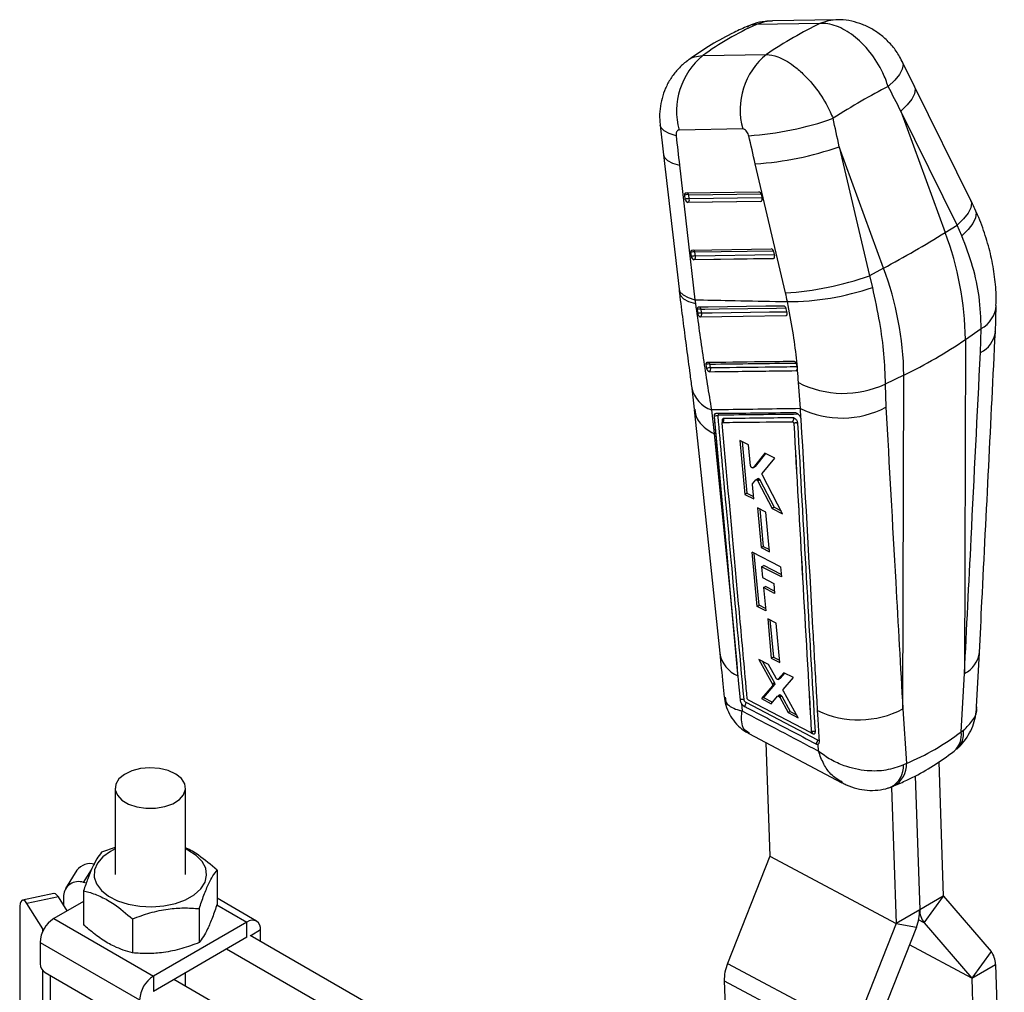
# Model space of a CAD drawing. Extents: x 81 to 759, y 45 to 588.
# Tile 24 of 24: x 588 to 728, y 448 to 586. Entities that reach past the tile are written whole.
import ezdxf

# ---------------------------------------------------------------- set-up
doc = ezdxf.new("R2010")
doc.units = 0
doc.header["$LTSCALE"] = 2
doc.layers.get('0').update_dxf_attribs({"linetype": 'CONTINUOUS'})

msp = doc.modelspace()

# ---------------------------------------------------------------- linework, layer by layer
at = {"color": 7, "linetype": 'CONTINUOUS'}
for p, q in [((704.12821, 586.241623), (695.101743, 586.073427)), ((701.833634, 585.705129), (692.807168, 585.536933)), ((685.20099, 581.14598), (694.227457, 581.314176)), ((715.288381, 576.767564), (713.543046, 580.302935)), ((723.274295, 560.575581), (715.288848, 576.766623)), ((713.33967, 573.262355), (719.619564, 556.009616)), ((721.325117, 557.071314), (713.33967, 573.262355)), ((679.135856, 571.25978), (679.61737, 567.071723)), ((690.865918, 570.729977), (681.839451, 570.561781)), ((704.582272, 568.206817), (708.871108, 549.881767)), ((710.862166, 550.954077), (704.582272, 568.206817)), ((679.617301, 567.072303), (681.820677, 547.981521)), ((681.887819, 565.567834), (684.091196, 546.477064)), ((696.949247, 547.443521), (692.660411, 565.76857)), ((682.71036, 560.755582), (682.647312, 561.34248)), ((682.824634, 561.663251), (693.138574, 561.81278)), ((683.277651, 560.798899), (683.214603, 561.385785)), ((693.486035, 561.419136), (693.614469, 560.833189)), ((693.448577, 560.444011), (683.069254, 560.293529)), ((683.069254, 560.293529), (683.106214, 560.314866)), ((683.106214, 560.314866), (693.485537, 560.465348)), ((693.485537, 560.465348), (693.448577, 560.444011)), ((719.619564, 556.009616), (721.325117, 557.071314)), ((721.987205, 555.565152), (721.325117, 557.071314)), ((683.583879, 552.624446), (683.52083, 553.211344)), ((683.698153, 553.532114), (694.917969, 553.694781)), ((684.151169, 552.667763), (684.088122, 553.254661)), ((695.265429, 553.301136), (695.393864, 552.715189)), ((695.227971, 552.326011), (683.942773, 552.162393)), ((683.942773, 552.162393), (683.979732, 552.183729)), ((683.979732, 552.183729), (695.264931, 552.347348)), ((695.264931, 552.347348), (695.227971, 552.326011)), ((710.862166, 550.954077), (708.871108, 549.881767)), ((708.871108, 549.881767), (709.283889, 548.231684)), ((684.091196, 546.477064), (684.162203, 545.927954)), ((684.403522, 545.086081), (684.475979, 544.504809)), ((684.475979, 544.504809), (684.496721, 544.407482)), ((684.84459, 544.047593), (697.026576, 544.219101)), ((697.057537, 544.236974), (697.026576, 544.219101)), ((697.185651, 544.60454), (697.049858, 545.186171)), ((697.188408, 544.592357), (697.185651, 544.60454)), ((684.84459, 544.047593), (684.874133, 544.064648)), ((722.515198, 540.834407), (724.742973, 542.367956)), ((724.633581, 538.95885), (724.742973, 542.367956)), ((722.515198, 540.834407), (722.368895, 493.416071)), ((685.639745, 537.255802), (685.739405, 536.705683)), ((698.543531, 537.240721), (698.503828, 537.37654)), ((698.633517, 536.682556), (698.543531, 537.240721)), ((686.14578, 536.252313), (686.14735, 536.253219)), ((698.485467, 536.405831), (698.482314, 536.404011)), ((713.7578, 535.778869), (711.102845, 534.493678)), ((713.611497, 488.360533), (713.7578, 535.778869)), ((699.05893, 531.008741), (698.79385, 534.711364)), ((711.102845, 534.493678), (711.210621, 531.20994)), ((683.635851, 533.92079), (683.963002, 530.913977)), ((686.425444, 530.820627), (686.795867, 527.455788)), ((699.129173, 529.686774), (699.05893, 531.008741)), ((686.796198, 529.895833), (686.802551, 529.899501)), ((698.128799, 528.892438), (698.135121, 528.896087)), ((698.135121, 528.896087), (698.135338, 528.895531)), ((699.129173, 529.686774), (699.122173, 529.705535)), ((691.715425, 525.862677), (690.461102, 526.498666)), ((690.461102, 526.498666), (691.177601, 518.815448)), ((690.779897, 526.337016), (691.466499, 518.982226)), ((691.990196, 522.898003), (691.715425, 525.862677)), ((693.996812, 524.704483), (692.334363, 522.610067)), ((694.108328, 524.647798), (692.62332, 522.776878)), ((695.435409, 523.973226), (693.996812, 524.704483)), ((693.653803, 521.782878), (695.435409, 523.973226)), ((692.311849, 522.590649), (692.600801, 522.757457)), ((692.62332, 522.776878), (692.334363, 522.610067)), ((692.62332, 522.776878), (692.599043, 522.760334)), ((692.262478, 520.319309), (692.732796, 520.880475)), ((693.042793, 521.064729), (692.753603, 520.897783)), ((693.217464, 521.019209), (692.928236, 520.852242)), ((693.325117, 520.884493), (693.035859, 520.717508)), ((693.035859, 520.717508), (695.054484, 516.833514)), ((693.325119, 520.884494), (695.344394, 517.000875)), ((696.538133, 516.073869), (693.671169, 521.553441)), ((691.466499, 518.982226), (691.177601, 518.815448)), ((691.466499, 518.982226), (692.397036, 518.507205)), ((692.427636, 518.176924), (692.238619, 520.217085)), ((691.177601, 518.815448), (692.427636, 518.176924)), ((692.968743, 516.902502), (693.48802, 511.283043)), ((694.167001, 516.289167), (692.968743, 516.902502)), ((693.288804, 516.738672), (693.777653, 511.450245)), ((694.68327, 510.667935), (694.167001, 516.289167)), ((695.344394, 517.000875), (695.054484, 516.833514)), ((695.054484, 516.833514), (696.538133, 516.073869)), ((695.344394, 517.000875), (696.312313, 516.505477)), ((696.245318, 508.526697), (692.200986, 510.610111)), ((692.914944, 502.926778), (692.200986, 510.610111)), ((693.777653, 511.450245), (693.48802, 511.283043)), ((693.48802, 511.283043), (694.68327, 510.667935)), ((693.777653, 511.450245), (694.652759, 511.000149)), ((693.203776, 503.093518), (692.521004, 510.445253)), ((693.560299, 508.564586), (693.849835, 508.731731)), ((693.560299, 508.564586), (693.70378, 507.010311)), ((696.373933, 507.112728), (693.560299, 508.564586)), ((696.343654, 507.445615), (693.849835, 508.731731)), ((696.245318, 508.526697), (696.373933, 507.112728)), ((693.70378, 507.010311), (695.277483, 506.197248)), ((693.835253, 505.585983), (694.124648, 505.753047)), ((693.835253, 505.585983), (694.139307, 502.291563)), ((695.407906, 504.772326), (693.835253, 505.585983)), ((695.377436, 505.105234), (694.124648, 505.753047)), ((695.277483, 506.197248), (695.407906, 504.772326)), ((689.098696, 504.774199), (690.152114, 493.294595)), ((692.914944, 502.926778), (693.203776, 503.093518)), ((694.139307, 502.291563), (692.914944, 502.926778)), ((694.108596, 502.624325), (693.203776, 503.093518)), ((694.416044, 501.180759), (694.934883, 495.561124)), ((695.605602, 500.5624), (694.416044, 501.180759)), ((694.735797, 501.014548), (695.223095, 495.727505)), ((696.12128, 494.940889), (695.605602, 500.5624)), ((694.536344, 494.654453), (693.166524, 495.371122)), ((693.166524, 495.371122), (695.085711, 491.892129)), ((695.223095, 495.727505), (694.934883, 495.561124)), ((694.934883, 495.561124), (696.12128, 494.940889)), ((695.223095, 495.727505), (696.090715, 495.274081)), ((724.102041, 488.664844), (724.492812, 496.376361)), ((693.699832, 495.092101), (695.373122, 492.058048)), ((695.614404, 492.725934), (694.536344, 494.654453)), ((690.152114, 493.294595), (690.17454, 493.050491)), ((695.886201, 492.558536), (696.173966, 492.724659)), ((696.719087, 493.511955), (695.904383, 492.573013)), ((696.192156, 492.739141), (695.904383, 492.573013)), ((696.192156, 492.739141), (696.17299, 492.726269)), ((696.817967, 493.460179), (696.192156, 492.739141)), ((696.627398, 491.110666), (698.063064, 492.808186)), ((698.063064, 492.808186), (696.719087, 493.511955)), ((721.894386, 485.102129), (722.368895, 493.416071)), ((695.107104, 491.64968), (693.540534, 489.833372)), ((695.39446, 491.815567), (693.827297, 489.998916)), ((695.373122, 492.058048), (695.085711, 491.892129)), ((695.394461, 491.815566), (695.107104, 491.64968)), ((691.512625, 489.849443), (691.510514, 489.865408)), ((700.484375, 485.014888), (691.671227, 489.624021)), ((693.827297, 489.998916), (693.540534, 489.833372)), ((693.540534, 489.833372), (694.931524, 489.101278)), ((693.827297, 489.998916), (695.116425, 489.320341)), ((694.931524, 489.101278), (695.829114, 490.164676)), ((696.135914, 490.346568), (695.848796, 490.180819)), ((696.286446, 490.317209), (695.999303, 490.151445)), ((696.408286, 490.176352), (696.121155, 490.010589)), ((696.121155, 490.010589), (697.307669, 487.85032)), ((696.408286, 490.176346), (697.594432, 488.015865)), ((698.74857, 487.091526), (696.650297, 490.867036)), ((690.682501, 489.137818), (690.790878, 488.069716)), ((713.611497, 488.360533), (714.117545, 480.612654)), ((697.594432, 488.015865), (697.307669, 487.85032)), ((697.307669, 487.85032), (698.74857, 487.091526)), ((697.594432, 488.015865), (698.499734, 487.539264)), ((721.894386, 485.102129), (722.23312, 485.334431)), ((691.753467, 484.859664), (704.961178, 477.881285)), ((700.613788, 485.097127), (700.614909, 485.097774)), ((700.614909, 485.097774), (700.614978, 485.097607)), ((694.154465, 483.591077), (694.704255, 467.440621)), ((701.653429, 482.374328), (701.600005, 483.377362)), ((714.117545, 480.612654), (713.697217, 480.406759)), ((718.718756, 480.857303), (719.367859, 461.789475)), ((715.361439, 478.876048), (716.009102, 459.850506)), ((601.726548, 477.11653), (601.727559, 464.867835)), ((611.727564, 464.868664), (611.726542, 477.117366)), ((711.993386, 477.210128), (712.650345, 457.911537)), ((601.727243, 468.699925), (599.787414, 468.018318)), ((694.703262, 467.435419), (688.712725, 452.210565)), ((694.703262, 467.435419), (712.649354, 457.906333)), ((694.704255, 467.440621), (712.650345, 457.911537)), ((596.302068, 465.444032), (594.677474, 462.867441)), ((616.208146, 465.479454), (616.208546, 460.658145)), ((597.623002, 463.631411), (597.214952, 463.717118)), ((593.038828, 462.148484), (588.575286, 461.210469)), ((593.655604, 461.662351), (589.192062, 460.724335)), ((594.908416, 459.675544), (593.655604, 461.662351)), ((594.396072, 461.8595), (594.396188, 460.487871)), ((597.247114, 462.545717), (597.247514, 457.724408)), ((719.367859, 461.789475), (716.009102, 459.850506)), ((716.627807, 458.003796), (719.369159, 461.785594)), ((719.369159, 461.785594), (726.145368, 453.930829)), ((591.443685, 457.153539), (589.192062, 460.724335)), ((597.247237, 461.025723), (593.010229, 458.57975)), ((621.820854, 458.227624), (616.208485, 461.466953)), ((588.16621, 459.901798), (588.167696, 441.937042)), ((613.667857, 460.006848), (613.668257, 455.185538)), ((716.009102, 459.850506), (712.650345, 457.911537)), ((593.010229, 458.57975), (607.152372, 450.417233)), ((604.18733, 458.539985), (604.187731, 453.718676)), ((620.445979, 458.091469), (607.152372, 450.417233)), ((620.446159, 455.927532), (620.445979, 458.091469)), ((712.649354, 457.906333), (706.658815, 442.681482)), ((715.537552, 457.374406), (709.547014, 442.149554)), ((712.649354, 457.906333), (715.537552, 457.374406)), ((716.627807, 458.003796), (723.404016, 450.149031)), ((671.518095, 426.980608), (620.905778, 456.192865)), ((622.390839, 455.335722), (622.390702, 456.96844)), ((591.065875, 455.211593), (605.208008, 447.049081)), ((591.065875, 455.211593), (591.066128, 452.149418)), ((620.446159, 455.927532), (607.152551, 448.253296)), ((668.159338, 425.041639), (617.547021, 454.253896)), ((726.145368, 453.930829), (723.404016, 450.149031)), ((688.712725, 452.210565), (706.658815, 442.681482)), ((723.405316, 450.14515), (726.764074, 452.084119)), ((726.764074, 452.084119), (728.030023, 414.896004)), ((591.77331, 450.924709), (604.501226, 443.57845)), ((607.152372, 450.417233), (607.152551, 448.253296)), ((611.728881, 448.958897), (611.728723, 450.895067)), ((660.664006, 420.714676), (610.051689, 449.926933)), ((688.241176, 449.734465), (706.187266, 440.205381)), ((688.241176, 449.734465), (689.507125, 412.546348)), ((723.405316, 450.14515), (724.671266, 412.957035))]:
    msp.add_line(p, q, dxfattribs=at)
at = {"color": 8, "linetype": 'CONTINUOUS'}
for p, q in [((683.214603, 561.385785), (693.449437, 561.534175)), ((693.589215, 560.948403), (683.277651, 560.798899)), ((684.088122, 553.254661), (695.228831, 553.416175)), ((695.368609, 552.830403), (684.151169, 552.667763)), ((687.935921, 529.284134), (687.961471, 529.004498)), ((700.55592, 485.000622), (700.800986, 484.872354)), ((597.214952, 463.717118), (598.35333, 465.522572)), ((616.173395, 460.557505), (620.445979, 458.091469)), ((716.627807, 458.003796), (715.859887, 458.411548)), ((591.443685, 457.153539), (591.67939, 457.203072)), ((591.443716, 456.760099), (591.443685, 457.153539)), ((622.390702, 456.96844), (620.976507, 456.152042)), ((723.405316, 450.14515), (714.544345, 454.850183)), ((723.404016, 450.149031), (714.545383, 454.852824)), ((591.445434, 436.129353), (591.44418, 451.208514)), ((592.552401, 436.768397), (592.551263, 450.475692))]:
    msp.add_line(p, q, dxfattribs=at)
at = {"color": 8, "linetype": 'CONTINUOUS', "flags": 128}
for points in [[(695.101743, 586.073427), (693.96826, 585.934801), (692.807168, 585.536933)], [(704.116886, 586.241397), (702.994726, 586.102997), (701.833634, 585.705129)], [(713.542681, 580.303668), (713.646266, 579.888935), (713.529232, 579.233996), (713.128748, 578.475787), (712.458701, 577.640576), (711.542322, 576.757325)], [(715.288848, 576.766623), (715.391064, 576.367697), (715.283226, 575.718716), (714.894991, 574.967227), (714.239659, 574.138988), (713.33967, 573.262355)], [(681.407214, 569.748024), (680.424195, 570.057717), (679.702562, 570.442662), (679.266542, 570.889938), (679.135859, 571.25976)], [(679.617301, 567.072303), (679.753498, 566.694614), (680.191235, 566.252976), (680.910619, 565.873193), (681.887819, 565.567834)], [(693.539869, 560.475778), (693.530993, 560.472592), (693.485537, 560.465348)], [(723.274295, 560.575581), (723.376512, 560.176655), (723.268673, 559.527675), (722.880439, 558.776198), (722.225105, 557.947947), (721.325117, 557.071314)], [(723.910263, 559.236003), (724.01871, 558.814345), (723.927052, 558.112462), (723.547589, 557.318288), (722.893437, 556.45929), (721.987205, 555.565152)], [(695.319261, 552.357779), (695.310387, 552.354592), (695.264931, 552.347348)], [(681.820677, 547.981521), (681.956874, 547.603832), (682.394609, 547.162207), (683.113996, 546.782423), (684.091196, 546.477064)], [(681.883337, 547.450559), (682.021102, 547.066892), (682.461022, 546.619214), (683.182702, 546.235318), (684.162203, 545.927954)], [(684.970799, 545.137268), (685.48127, 545.144424), (687.523202, 545.173046), (695.691702, 545.288131), (697.008876, 545.306756)], [(697.156758, 544.728296), (696.716612, 544.722104), (694.674725, 544.693454), (686.507986, 544.579419), (685.043214, 544.559084)], [(697.129547, 544.255973), (697.103414, 544.244352), (697.057537, 544.236974)], [(698.557519, 536.42483), (698.525294, 536.411372), (698.485467, 536.405831)]]:
    msp.add_lwpolyline(points, dxfattribs=at)
at = {"color": 7, "linetype": 'CONTINUOUS', "flags": 128}
for points in [[(682.647312, 561.34248), (682.644213, 561.407452), (682.649192, 561.468434), (682.662097, 561.523603), (682.682547, 561.571308), (682.709931, 561.610133), (682.743433, 561.638918), (682.782051, 561.656796), (682.824634, 561.663251)], [(683.52083, 553.211344), (683.517731, 553.276315), (683.522711, 553.337298), (683.535616, 553.392467), (683.556065, 553.440172), (683.583449, 553.478996), (683.616949, 553.507783), (683.65557, 553.52566), (683.698153, 553.532114)], [(696.699171, 545.578602), (696.19552, 545.571367), (694.153053, 545.542053), (685.983812, 545.425177), (684.576895, 545.405128)], [(684.874133, 544.064648), (690.93596, 544.150167), (697.057537, 544.236974)], [(683.980881, 530.860111), (684.585497, 525.086571), (687.597173, 496.293152)], [(686.796198, 529.895833), (688.64039, 509.774361), (689.098696, 504.774199)], [(686.795867, 527.455788), (688.290792, 512.739671), (689.098696, 504.774199)], [(690.17454, 493.050491), (690.233541, 492.408327), (690.486301, 489.658386)], [(701.518434, 483.930484), (691.347951, 489.256334), (691.346257, 489.257221)], [(701.759109, 483.729431), (701.724681, 484.338013), (701.579451, 486.906252), (701.51049, 488.126352)], [(610.846406, 475.481793), (611.458, 476.184083), (611.718695, 476.955552), (611.609135, 477.738997), (611.137462, 478.476305), (610.338644, 479.112798), (609.271932, 479.601271), (608.016452, 479.905485), (606.6653, 480.002888), (605.318689, 479.886257), (604.076484, 479.564243), (603.030837, 479.060715), (602.259273, 478.413033), (601.819029, 477.669226), (601.742749, 476.88446), (602.036105, 476.116931), (602.677319, 475.423575), (603.618849, 474.855806), (604.790862, 474.455736), (606.10644, 474.253035), (607.468005, 474.262738), (608.774577, 474.484127), (609.929253, 474.90078), (610.846406, 475.481793)], [(601.727259, 468.472649), (601.070712, 468.133252), (599.986901, 467.354908), (599.218292, 466.460283), (598.800794, 465.491223), (598.753956, 464.493026), (599.079948, 463.512378), (599.763527, 462.595133), (600.772749, 461.78417), (602.06041, 461.117415), (603.566294, 460.626049), (605.219993, 460.333046), (606.944193, 460.252099), (608.658263, 460.386998), (610.282056, 460.731435), (611.739639, 461.269308), (612.962866, 461.975462), (613.89454, 462.816878), (614.491089, 463.754217), (614.724624, 464.743646), (614.584226, 465.738902), (614.076466, 466.693442), (613.225077, 467.562641), (612.069865, 468.305856), (611.727264, 468.473478)], [(593.655604, 461.662351), (593.455428, 461.932734), (593.262957, 462.098583), (593.085592, 462.153521), (593.038828, 462.148484)], [(589.192062, 460.724335), (588.991897, 460.994713), (588.799425, 461.160562), (588.62205, 461.215505), (588.466584, 461.157433), (588.33902, 460.988567), (588.244228, 460.715414), (588.185884, 460.348454), (588.16621, 459.901798)], [(591.443685, 457.153539), (591.539084, 457.01419), (591.557976, 456.989005)]]:
    msp.add_lwpolyline(points, dxfattribs=at)
at = {"color": 7, "linetype": 'CONTINUOUS'}
for centre, radius, start, end in [((691.692369, 573.258408), 10.215272, 129.45397931, 195.30635364), ((700.71882, 573.426609), 10.215259, 129.45393032, 195.30640262), ((688.720385, 614.605933), 44.943556, 273.83186205, 289.48201902), ((689.754333, 610.343117), 44.669179, 273.73017133, 289.38718215), ((683.011139, 560.31376), 1.091162, 79.25346437, 109.47716125), ((693.035477, 561.37161), 0.453057, 6.02151281, 76.84666983), ((683.074228, 559.726637), 1.091388, 79.257855, 109.47521417), ((683.329948, 560.823464), 0.623295, 186.25236465, 195.65844201), ((683.20118, 560.798232), 0.492607, 196.8751299, 258.88479851), ((682.848762, 560.678428), 0.445488, 305.30378074, 15.68955621), ((692.990199, 560.696507), 0.639058, 10.70442928, 12.34991239), ((634.386006, 693.541745), 161.801873, 298.2066544, 301.78796906), ((677.874251, 540.180179), 44.645741, 0.83962874, 20.76626435), ((683.884697, 552.182423), 1.091365, 79.25754317, 109.47559225), ((683.947737, 551.595621), 1.091271, 79.25618586, 109.47681706), ((684.203092, 552.692266), 0.622915, 186.25050732, 195.66128019), ((684.07469, 552.667081), 0.492592, 196.87247133, 258.88541926), ((683.722277, 552.547293), 0.445491, 305.3039243, 15.68930245), ((694.814869, 553.253608), 0.453059, 6.02166707, 76.8463529), ((694.776879, 552.580058), 0.631609, 10.68895454, 12.35377413), ((694.043071, 592.018559), 44.669675, 273.7302558, 289.3870918), ((669.116853, 535.124641), 44.645741, 0.83962874, 20.76626435), ((697.283693, 582.785539), 36.578321, 269.8979403, 289.15158565), ((684.778205, 544.102689), 1.052353, 79.45469118, 110.85737279), ((684.854694, 543.53807), 1.038273, 79.53871248, 111.39246226), ((684.96974, 544.549053), 0.49375, 196.66202163, 258.83503457), ((684.615122, 544.429349), 0.447318, 305.38232109, 16.85957082), ((684.889732, 595.897968), 66.690865, 295.64944857, 304.3451749), ((686.029814, 536.51851), 0.834119, 77.78832167, 117.88134623), ((686.132173, 535.978647), 0.826347, 77.89358638, 118.37928623), ((686.197658, 536.650189), 0.400145, 211.74745302, 262.77734641), ((685.883287, 536.621641), 0.453281, 305.63065579, 21.34329042), ((705.17055, 547.166867), 13.992922, 242.88944061, 295.0842018), ((687.156606, 529.993908), 0.365515, 21.41259018, 57.34367252), ((704.934405, 543.210958), 13.543091, 244.28877461, 297.60837938), ((687.121814, 529.379112), 0.610519, 66.21642057, 121.52943177), ((687.726945, 529.405428), 0.463761, 309.6550685, 24.45977896), ((690.738255, 489.235973), 0.608368, 305.79553254, 2.00126908), ((707.326336, 500.369097), 13.553924, 244.59021112, 297.62710493), ((700.597699, 484.871592), 0.203288, 0.21460997, 60.32610517), ((700.916174, 483.908685), 0.602654, 305.26461817, 2.07295619), ((694.691023, 467.440449), 0.013233, 337.6561009, 0.74431581), ((598.178399, 464.054355), 2.334913, 73.55130623, 143.47504949), ((596.505085, 461.726729), 2.113188, 70.37137093, 176.39773853), ((719.374068, 461.789397), 0.00621, 179.27376723, 217.75906206), ((709.709916, 459.767174), 6.299737, 337.67744545, 0.75792284), ((718.967288, 459.814593), 2.958405, 179.30444678, 217.74045097), ((595.287426, 455.019888), 4.225902, 122.60651474, 177.39993858), ((621.20509, 457.160673), 1.201095, 350.79030377, 129.19894701), ((712.637098, 457.911362), 0.013248, 337.69115175, 0.7558693), ((723.805901, 452.120036), 2.958391, 359.30436897, 37.7405639), ((592.601363, 452.219378), 1.536828, 182.60912211, 237.39757138), ((694.540238, 449.81782), 6.299614, 157.67721494, 180.75815008), ((609.429542, 446.857373), 4.225885, 122.60621713, 177.39987657), ((723.399101, 450.145227), 0.006216, 359.29202544, 37.74080385)]:
    msp.add_arc(centre, radius, start, end, dxfattribs=at)
at = {"color": 8, "linetype": 'CONTINUOUS'}
for centre, radius, start, end in [((682.85357, 561.325277), 0.366068, 9.51417276, 68.39160357), ((693.3, 560.768356), 0.355299, 301.47987984, 333.30337327), ((683.727087, 553.194136), 0.366072, 9.51678423, 68.39166734), ((695.079328, 552.650416), 0.355386, 301.48385771, 333.2993954), ((722.736519, 546.009714), 4.157915, 298.8529011, 355.10774887), ((684.616899, 545.073296), 0.359636, 10.24626305, 70.98505051), ((696.869025, 544.54337), 0.359743, 301.60216766, 335.68037226), ((722.946929, 542.413832), 3.844697, 296.02069789, 352.56003763), ((685.854743, 537.229591), 0.366616, 16.50632269, 61.68740437), ((698.289681, 536.720548), 0.370647, 301.88575395, 340.8526784), ((687.803118, 534.862438), 4.270155, 192.46804249, 251.17803614), ((691.90912, 497.073768), 4.38127, 190.28305431, 246.67738099), ((720.68674, 496.867622), 3.839642, 295.98284916, 352.63266711), ((719.114308, 484.950685), 3.142332, 313.52266354, 7.01455776), ((718.863139, 484.654193), 3.064166, 311.62022392, 8.40592178), ((710.343886, 480.221528), 3.358443, 298.78295491, 3.16167829), ((710.749398, 480.399522), 3.374884, 298.41302751, 3.62076829)]:
    msp.add_arc(centre, radius, start, end, dxfattribs=at)
at = {"color": 7, "linetype": 'CONTINUOUS'}
for centre, major_axis, ratio, start_param, end_param in [((743.432461, 519.25811), (64.208371, -56.417728), 0.6586565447, 2.8464903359, 2.9980323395), ((683.324862, 518.138086), (43.005426, 69.247133), 0.4313224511, 0.602461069, 0.7540030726), ((683.324862, 518.138086), (52.048345, 61.159728), 0.3307412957, 0.6703699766, 0.8264354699), ((651.553422, 605.423655), (-200.880449, 379.263618), 0.0929794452, 4.5783830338, 4.5876167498), ((651.553422, 605.423655), (-99.405359, 437.621763), 0.0974196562, 4.6051384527, 4.6143721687), ((717.296914, 604.223652), (-47.058612, 435.064312), 0.0902292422, 1.6403589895, 1.6500008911), ((644.749182, 602.871823), (-105.714996, 433.906423), 0.0850456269, 4.6060758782, 4.6153095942), ((682.977971, 560.687057), (-0.142465, 0.384127), 0.6007168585, 1.4325168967, 2.931787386), ((693.357296, 560.837542), (-0.142465, 0.384127), 0.6007168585, 2.931787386, 4.4364012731), ((683.85149, 552.555923), (-0.142465, 0.384127), 0.6007168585, 1.4325168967, 2.931787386), ((695.13669, 552.719543), (-0.142465, 0.384127), 0.6007168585, 2.931787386, 4.4364012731), ((680.86113, 547.130578), (-8.985716, 24.230197), 0.6006766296, 4.4560057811, 4.5058148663), ((668.071748, 562.118517), (-51.979016, 78.325731), 0.6163641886, 3.0256613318, 3.1806102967)]:
    msp.add_ellipse(centre, major_axis=major_axis, ratio=ratio, start_param=start_param, end_param=end_param, dxfattribs=at)
for points, knots in [([(695.083637, 586.041584), (694.740768, 586.035273), (693.85854, 586.019033), (692.627671, 585.751991), (691.801485, 585.390941), (691.469944, 585.246055)], [0, 0, 0, 0, 0.2756767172, 0.7093359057, 1, 1, 1, 1]), ([(713.517662, 580.29458), (713.362416, 580.609289), (712.948151, 581.449074), (712.021718, 582.659156), (710.794106, 583.878123), (709.411865, 584.858674), (707.92662, 585.594786), (706.366295, 586.056271), (705.079359, 586.26542), (704.326281, 586.221018), (704.111742, 586.208368)], [0, 0, 0, 0, 0.08952438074, 0.23889138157, 0.385762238, 0.52977605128, 0.67005839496, 0.80745851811, 0.94514822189, 1, 1, 1, 1]), ([(691.620769, 585.346558), (690.96083, 585.047983), (689.160186, 584.233321), (686.433563, 582.732331), (684.207795, 581.279109), (683.066236, 580.436497), (682.83825, 580.268215)], [0, 0, 0, 0, 0.2110603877, 0.5758775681, 0.91529653, 1, 1, 1, 1]), ([(711.542322, 576.757325), (711.305282, 577.406565), (710.672096, 579.140825), (709.237996, 581.398752), (707.269295, 583.537358), (705.099841, 585.071585), (703.144985, 585.705209), (702.108054, 585.705146), (701.833634, 585.705129)], [0, 0, 0, 0, 0.1333822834, 0.3562929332, 0.4989670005, 0.7110111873, 0.923520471, 1, 1, 1, 1]), ([(694.227457, 581.314176), (694.752704, 581.239759), (695.957299, 581.069093), (697.789342, 580.005092), (699.759835, 578.332574), (701.628863, 576.151325), (702.998595, 573.862535), (703.572654, 572.548855), (703.709556, 572.235566)], [0, 0, 0, 0, 0.1644342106, 0.3771113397, 0.5014202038, 0.7180897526, 0.9327693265, 1, 1, 1, 1]), ([(683.000632, 580.364075), (682.926983, 580.317548), (682.401234, 579.985416), (681.591593, 579.15422), (680.610695, 577.912634), (679.876636, 576.534983), (679.36577, 575.080617), (679.096454, 573.574283), (679.023612, 572.287272), (679.130099, 571.520404), (679.165549, 571.265112)], [0, 0, 0, 0, 0.0252002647, 0.1798932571, 0.3314963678, 0.4831781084, 0.6293631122, 0.7762467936, 0.9255119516, 1, 1, 1, 1]), ([(691.723908, 569.76285), (691.715085, 569.797365), (691.678228, 569.941552), (691.573646, 570.190624), (691.4116, 570.426035), (691.228847, 570.603112), (691.049415, 570.71249), (690.921653, 570.724665), (690.865918, 570.729977)], [0, 0, 0, 0, 0.0682040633, 0.2849200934, 0.501796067, 0.6255382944, 0.836642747, 1, 1, 1, 1]), ([(681.839451, 570.561781), (681.833322, 570.561574), (681.75758, 570.559016), (681.621994, 570.51096), (681.493235, 570.359139), (681.412005, 570.14271), (681.390236, 569.936755), (681.403716, 569.786909), (681.407214, 569.748024)], [0, 0, 0, 0, 0.0210082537, 0.2596011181, 0.4981480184, 0.6582528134, 0.9113158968, 1, 1, 1, 1]), ([(723.910786, 559.234867), (723.859384, 559.346944), (723.654015, 559.794733), (723.436996, 560.241006), (723.274295, 560.575581)], [0, 0, 0, 0, 0.2502899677, 1, 1, 1, 1]), ([(726.841875, 545.658619), (726.855822, 546.159558), (726.896693, 547.627567), (726.640695, 550.100871), (726.101473, 553.045925), (725.238243, 555.976704), (724.479062, 558.043213), (723.957968, 559.113415), (723.899085, 559.234347)], [0, 0, 0, 0, 0.11075600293, 0.3245717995, 0.53908494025, 0.7532590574, 0.97211856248, 1, 1, 1, 1]), ([(724.742973, 542.367956), (724.689331, 543.869977), (724.586749, 546.74234), (723.636793, 551.214788), (722.540918, 554.104875), (721.987205, 555.565152)], [0, 0, 0, 0, 0.3516045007, 0.6723845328, 1, 1, 1, 1]), ([(681.821062, 547.981551), (681.835063, 547.856749), (681.855073, 547.678394), (681.878009, 547.501197), (681.884896, 547.447993)], [0, 0, 0, 0, 0.6997432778, 1, 1, 1, 1]), ([(681.884012, 547.45104), (681.906383, 547.263904), (682.081287, 545.800817), (682.418359, 543.122543), (682.890252, 539.484409), (683.300626, 536.409644), (683.541901, 534.621829), (683.633719, 533.941472)], [0, 0, 0, 0, 0.0388359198, 0.3036303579, 0.5690950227, 0.8360180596, 1, 1, 1, 1]), ([(709.283889, 548.231684), (709.644282, 546.550266), (710.338662, 543.310624), (710.954881, 538.676078), (711.053174, 535.897687), (711.102845, 534.493678)], [0, 0, 0, 0, 0.3480150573, 0.6705314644, 1, 1, 1, 1]), ([(684.091196, 546.477064), (685.718256, 546.439277), (689.527937, 546.350801), (693.902741, 546.265406), (696.650597, 546.217233), (697.218536, 546.207276)], [0, 0, 0, 0, 0.3716169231, 0.8701229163, 1, 1, 1, 1]), ([(684.162203, 545.927954), (684.522871, 543.310566), (685.251065, 538.026017), (686.031534, 533.237457), (686.425444, 530.820627)], [0, 0, 0, 0, 0.4952907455, 1, 1, 1, 1]), ([(697.049858, 545.186171), (697.038654, 545.22509), (697.014886, 545.307652), (696.948881, 545.422762), (696.86506, 545.515129), (696.777283, 545.570279), (696.723477, 545.576012), (696.699171, 545.578602)], [0, 0, 0, 0, 0.1891051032, 0.4011517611, 0.6132069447, 0.8252696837, 1, 1, 1, 1]), ([(698.79385, 534.711364), (698.713323, 535.86285), (698.550752, 538.187499), (698.012585, 542.057459), (697.489186, 544.792819), (697.218536, 546.207276)], [0, 0, 0, 0, 0.3215627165, 0.6491794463, 1, 1, 1, 1]), ([(726.747682, 541.917504), (726.761924, 542.123981), (726.849285, 543.390504), (726.853368, 544.614968), (726.856786, 545.639811)], [0, 0, 0, 0, 0.1630266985, 1, 1, 1, 1]), ([(684.576895, 545.405128), (684.571458, 545.40488), (684.537675, 545.40334), (684.480917, 545.37945), (684.425368, 545.306792), (684.396491, 545.204903), (684.401255, 545.124405), (684.403522, 545.086081)], [0, 0, 0, 0, 0.0467743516, 0.2906500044, 0.5345205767, 0.7783956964, 1, 1, 1, 1]), ([(684.496721, 544.407482), (684.512524, 544.364025), (684.544132, 544.277102), (684.622199, 544.165566), (684.711983, 544.085235), (684.789279, 544.050646), (684.831489, 544.048317), (684.84459, 544.047593)], [0, 0, 0, 0, 0.2255112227, 0.4510612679, 0.6758668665, 0.8993878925, 1, 1, 1, 1]), ([(685.043214, 544.559084), (685.032164, 544.645695), (685.007599, 544.838244), (684.98386, 545.03114), (684.970799, 545.137268)], [0, 0, 0, 0, 0.4498168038, 1, 1, 1, 1]), ([(697.026576, 544.219101), (697.054049, 544.223768), (697.108992, 544.233101), (697.168305, 544.300638), (697.201339, 544.399424), (697.204554, 544.503261), (697.192548, 544.569509), (697.188408, 544.592357)], [0, 0, 0, 0, 0.2201722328, 0.4403234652, 0.6610833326, 0.883115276, 1, 1, 1, 1]), ([(724.49431, 496.37549), (724.615155, 498.789181), (725.375467, 513.975226), (726.126616, 529.155566), (726.758376, 541.923122)], [0, 0, 0, 0, 0.1589413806, 1, 1, 1, 1]), ([(722.368895, 493.416071), (722.687469, 499.792379), (723.446054, 514.97556), (724.197634, 530.15446), (724.633581, 538.95885)], [0, 0, 0, 0, 0.4199586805, 1, 1, 1, 1]), ([(685.790584, 537.547259), (685.764501, 537.54314), (685.711134, 537.534714), (685.656127, 537.471968), (685.628678, 537.377769), (685.632282, 537.298061), (685.639611, 537.256559), (685.639745, 537.255802)], [0, 0, 0, 0, 0.2405250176, 0.492128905, 0.7437276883, 0.9953269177, 1, 1, 1, 1]), ([(698.142063, 537.702295), (697.97426, 537.700156), (697.127259, 537.68936), (693.563699, 537.64414), (689.614263, 537.59455), (686.344924, 537.554115), (685.790584, 537.547259)], [0, 0, 0, 0, 0.0407438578, 0.2056576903, 0.8653135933, 1, 1, 1, 1]), ([(686.305481, 536.786615), (686.293684, 536.850742), (686.260179, 537.03288), (686.227453, 537.215458), (686.20625, 537.333754)], [0, 0, 0, 0, 0.3520804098, 1, 1, 1, 1]), ([(698.503828, 537.37654), (698.483826, 537.41772), (698.443822, 537.500078), (698.356725, 537.602921), (698.261555, 537.674763), (698.18813, 537.700799), (698.150633, 537.702017), (698.142063, 537.702295)], [0, 0, 0, 0, 0.2327661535, 0.4655327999, 0.6982900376, 0.9310515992, 1, 1, 1, 1]), ([(685.739405, 536.705683), (685.749466, 536.665717), (685.77, 536.584142), (685.819102, 536.493464), (685.851264, 536.448247), (685.857385, 536.439642)], [0, 0, 0, 0, 0.4374889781, 0.8929526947, 1, 1, 1, 1]), ([(685.857385, 536.439642), (685.885824, 536.405385), (685.942703, 536.33687), (686.041053, 536.272251), (686.108783, 536.252681), (686.141629, 536.252354), (686.14578, 536.252313)], [0, 0, 0, 0, 0.31799721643, 0.63599845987, 0.95399794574, 1, 1, 1, 1]), ([(686.14578, 536.252313), (688.201268, 536.277225), (692.312246, 536.32705), (696.425624, 536.378357), (698.482314, 536.404011)], [0, 0, 0, 0, 0.4999998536, 1, 1, 1, 1]), ([(686.14735, 536.253219), (688.321532, 536.279741), (690.785091, 536.309793), (694.898016, 536.360848), (696.836511, 536.385155), (698.485467, 536.405831)], [0, 0, 0, 0, 0.5287946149, 0.5991753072, 1, 1, 1, 1]), ([(698.482314, 536.404011), (698.50955, 536.408475), (698.564021, 536.417404), (698.617666, 536.482627), (698.643665, 536.573452), (698.636748, 536.647814), (698.633517, 536.682556)], [0, 0, 0, 0, 0.2579408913, 0.5158689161, 0.7738116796, 1, 1, 1, 1]), ([(684.060967, 530.929943), (684.129232, 530.455091), (684.284058, 529.378123), (685.43451, 528.251746), (686.417364, 527.647446), (686.759596, 527.474155), (686.795867, 527.455788)], [0, 0, 0, 0, 0.3498596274, 0.7934839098, 0.9781124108, 1, 1, 1, 1]), ([(699.05893, 531.008741), (697.268855, 530.98232), (693.62837, 530.928587), (689.418108, 530.865934), (686.997926, 530.829294), (686.425444, 530.820627)], [0, 0, 0, 0, 0.42481181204, 0.86394200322, 1, 1, 1, 1]), ([(687.067565, 530.294723), (687.016387, 530.286537), (686.914033, 530.270164), (686.81969, 530.150689), (686.789215, 530.013823), (686.794727, 529.920678), (686.796198, 529.895833)], [0, 0, 0, 0, 0.2971990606, 0.5943850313, 0.891809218, 1, 1, 1, 1]), ([(698.339471, 530.418588), (696.460035, 530.397459), (692.701162, 530.3552), (688.945431, 530.314882), (687.067565, 530.294723)], [0, 0, 0, 0, 0.4999999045, 1, 1, 1, 1]), ([(687.368026, 529.937783), (687.36733, 529.949521), (687.364706, 529.993755), (687.379164, 530.058842), (687.424024, 530.115625), (687.472628, 530.123447), (687.496892, 530.127351)], [0, 0, 0, 0, 0.1075784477, 0.405404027, 0.7031758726, 1, 1, 1, 1]), ([(687.496892, 530.127351), (689.374593, 530.146978), (693.129674, 530.18623), (696.887918, 530.227563), (698.766879, 530.248228)], [0, 0, 0, 0, 0.5000428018, 1, 1, 1, 1]), ([(699.122173, 529.705535), (699.096929, 529.763464), (699.038032, 529.898618), (698.896027, 530.0992), (698.714592, 530.274562), (698.517381, 530.395831), (698.399463, 530.410915), (698.33947, 530.418589)], [0, 0, 0, 0, 0.1568737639, 0.3660028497, 0.5750074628, 0.783776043, 1, 1, 1, 1]), ([(711.210621, 531.20994), (711.67253, 522.923872), (712.468869, 508.638565), (713.27356, 494.357845), (713.611497, 488.360533)], [0, 0, 0, 0, 0.5800413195, 1, 1, 1, 1]), ([(686.802551, 529.899501), (687.18641, 525.704683), (688.303094, 513.501532), (689.419483, 501.301126), (690.152114, 493.294595)], [0, 0, 0, 0, 0.3437487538, 1, 1, 1, 1]), ([(691.056414, 489.693013), (690.450374, 496.304959), (689.605352, 505.524231), (688.375936, 518.939592), (687.75248, 525.742671), (687.368026, 529.937783)], [0, 0, 0, 0, 0.4929376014, 0.6873205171, 1, 1, 1, 1]), ([(688.149084, 529.597451), (688.108823, 529.590907), (688.028306, 529.57782), (687.954206, 529.483414), (687.930542, 529.375878), (687.934809, 529.303108), (687.935921, 529.284134)], [0, 0, 0, 0, 0.2982283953, 0.5964324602, 0.8947759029, 1, 1, 1, 1]), ([(688.060529, 529.12385), (688.054238, 529.154412), (688.041351, 529.217018), (687.971615, 529.261412), (687.935921, 529.284134)], [0, 0, 0, 0, 0.4881585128, 1, 1, 1, 1]), ([(687.951665, 528.943715), (687.951586, 528.960488), (687.95142, 528.995244), (687.971834, 529.031392), (687.998686, 529.046686), (688.017752, 529.048019), (688.0229, 529.048379)], [0, 0, 0, 0, 0.28511823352, 0.59079030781, 0.88951584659, 1, 1, 1, 1]), ([(691.510514, 489.865408), (691.497893, 490.004034), (691.406277, 491.010328), (690.998659, 495.487354), (689.825389, 508.373654), (688.730418, 520.394436), (687.951665, 528.943715)], [0, 0, 0, 0, 0.0106437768, 0.077263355, 0.3437420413, 1, 1, 1, 1]), ([(688.061058, 529.142566), (688.061077, 529.142708), (688.061197, 529.143598), (688.055995, 529.120437), (688.030814, 529.070346), (687.994634, 529.051456), (687.979681, 529.043649)], [0, 0, 0, 0, 0.0577120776, 0.3619367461, 0.7362976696, 1, 1, 1, 1]), ([(688.0229, 529.048379), (688.171989, 529.049919), (688.997436, 529.058445), (692.290583, 529.09282), (695.436884, 529.126988), (697.90625, 529.153804)], [0, 0, 0, 0, 0.0452786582, 0.2506895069, 1, 1, 1, 1]), ([(698.036763, 529.702119), (697.867464, 529.700273), (696.218793, 529.682298), (692.922008, 529.646845), (689.796485, 529.6145), (688.149081, 529.597452)], [0, 0, 0, 0, 0.051342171, 0.4999803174, 1, 1, 1, 1]), ([(698.036763, 529.702119), (698.041414, 529.690003), (698.054807, 529.65511), (698.073609, 529.573742), (698.076868, 529.455187), (698.043995, 529.32332), (697.98418, 529.217675), (697.930224, 529.173453), (697.90625, 529.153804)], [0, 0, 0, 0, 0.0637649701, 0.1836382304, 0.3984931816, 0.6133435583, 0.8281996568, 1, 1, 1, 1]), ([(697.90625, 529.153804), (697.920099, 529.151993), (697.949891, 529.148097), (698.000613, 529.118156), (698.049546, 529.071807), (698.091457, 529.014002), (698.108168, 528.972591), (698.116586, 528.951733)], [0, 0, 0, 0, 0.18224650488, 0.39207837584, 0.59352039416, 0.79526885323, 1, 1, 1, 1]), ([(698.70171, 528.920917), (698.694619, 528.973018), (698.679776, 529.082079), (698.601182, 529.262741), (698.485378, 529.435608), (698.343747, 529.577166), (698.184847, 529.680429), (698.087777, 529.694647), (698.036763, 529.702119)], [0, 0, 0, 0, 0.1522535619, 0.3187047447, 0.4831399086, 0.6494646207, 0.8157844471, 1, 1, 1, 1]), ([(698.116586, 528.951733), (698.117646, 528.949419), (698.126455, 528.930199), (698.131063, 528.912046), (698.135116, 528.896078)], [0, 0, 0, 0, 0.1203775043, 1, 1, 1, 1]), ([(698.116586, 528.951733), (698.116929, 528.950691), (698.123672, 528.930232), (698.1263, 528.910843), (698.128794, 528.892441)], [0, 0, 0, 0, 0.0509186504, 1, 1, 1, 1]), ([(698.128799, 528.892438), (698.54173, 521.591444), (699.367591, 506.989459), (700.198388, 492.39457), (700.613786, 485.097127)], [0, 0, 0, 0, 0.5000000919, 1, 1, 1, 1]), ([(698.70171, 528.920917), (698.659721, 528.938776), (698.575742, 528.974494), (698.416862, 528.984251), (698.25872, 528.960326), (698.176466, 528.91713), (698.135338, 528.895531)], [0, 0, 0, 0, 0.2499985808, 0.4999998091, 0.7500001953, 1, 1, 1, 1]), ([(698.135338, 528.895531), (698.547787, 521.587794), (699.371964, 506.985072), (700.200835, 492.389291), (700.614908, 485.097775)], [0, 0, 0, 0, 0.50043671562, 1, 1, 1, 1]), ([(701.186856, 485.118923), (700.771808, 492.411154), (699.940982, 507.008416), (699.115042, 521.612481), (698.70171, 528.920917)], [0, 0, 0, 0, 0.4995615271, 1, 1, 1, 1]), ([(699.18609, 529.426839), (699.174189, 529.510649), (699.162103, 529.59577), (699.129672, 529.685394), (699.129173, 529.686774)], [0, 0, 0, 0, 0.9845988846, 1, 1, 1, 1]), ([(701.51049, 488.126352), (701.499951, 488.312864), (701.441036, 489.355495), (701.219911, 493.269961), (700.453783, 506.84746), (699.739285, 519.573714), (699.186095, 529.426836)], [0, 0, 0, 0, 0.01355206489, 0.07575814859, 0.28441888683, 1, 1, 1, 1]), ([(692.149067, 522.627408), (692.128774, 522.644987), (692.088188, 522.680143), (692.038072, 522.752065), (692.002125, 522.828035), (691.994109, 522.875053), (691.990196, 522.898003)], [0, 0, 0, 0, 0.2526480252, 0.5052756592, 0.7585181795, 1, 1, 1, 1]), ([(692.334363, 522.610067), (692.322429, 522.59947), (692.298559, 522.578272), (692.243945, 522.578003), (692.191904, 522.597263), (692.16021, 522.619567), (692.149067, 522.627408)], [0, 0, 0, 0, 0.2825872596, 0.5652255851, 0.8471514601, 1, 1, 1, 1]), ([(693.671169, 521.553441), (693.65964, 521.578877), (693.636581, 521.629749), (693.626587, 521.702111), (693.634357, 521.753565), (693.648693, 521.775174), (693.653803, 521.782878)], [0, 0, 0, 0, 0.28123308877, 0.56247915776, 0.84402283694, 1, 1, 1, 1]), ([(692.238619, 520.217085), (692.238279, 520.239272), (692.237644, 520.280694), (692.254603, 520.307064), (692.262478, 520.319309)], [0, 0, 0, 0, 0.5356268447, 1, 1, 1, 1]), ([(692.755426, 520.894711), (692.761011, 520.898889), (692.779361, 520.912618), (692.825981, 520.909133), (692.880591, 520.888276), (692.914744, 520.862446), (692.928236, 520.852242)], [0, 0, 0, 0, 0.1417370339, 0.4657332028, 0.7889292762, 1, 1, 1, 1]), ([(692.928236, 520.852242), (692.94846, 520.833567), (692.990025, 520.795185), (693.02031, 520.743861), (693.035859, 520.717508)], [0, 0, 0, 0, 0.486551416, 1, 1, 1, 1]), ([(693.044615, 521.061657), (693.050201, 521.065835), (693.068553, 521.079565), (693.115184, 521.076088), (693.169802, 521.055235), (693.203966, 521.029412), (693.217464, 521.019209)], [0, 0, 0, 0, 0.14173624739, 0.46572478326, 0.78890701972, 1, 1, 1, 1]), ([(693.217464, 521.019209), (693.237692, 521.000537), (693.279268, 520.962161), (693.309562, 520.910842), (693.325117, 520.884493)], [0, 0, 0, 0, 0.4865504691, 1, 1, 1, 1]), ([(687.598422, 496.293536), (687.75045, 494.835763), (687.967928, 492.750389), (688.188655, 490.663065), (688.255083, 490.034877)], [0, 0, 0, 0, 0.6990463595, 1, 1, 1, 1]), ([(695.746404, 492.580092), (695.725727, 492.595714), (695.684373, 492.626957), (695.640421, 492.682215), (695.620051, 492.716445), (695.614404, 492.725934)], [0, 0, 0, 0, 0.419556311, 0.8390905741, 1, 1, 1, 1]), ([(695.904383, 492.573013), (695.895109, 492.565409), (695.87348, 492.547675), (695.824319, 492.54484), (695.778041, 492.56083), (695.751827, 492.576791), (695.746404, 492.580092)], [0, 0, 0, 0, 0.2492942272, 0.5814067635, 0.9134098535, 1, 1, 1, 1]), ([(695.085711, 491.892129), (695.097943, 491.866664), (695.122408, 491.815733), (695.135318, 491.742033), (695.129981, 491.684376), (695.113986, 491.660115), (695.107106, 491.649679)], [0, 0, 0, 0, 0.2662582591, 0.5325134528, 0.7989276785, 1, 1, 1, 1]), ([(695.373122, 492.058048), (695.385351, 492.032581), (695.409808, 491.981646), (695.422701, 491.907938), (695.417349, 491.850273), (695.401345, 491.826005), (695.394461, 491.815566)], [0, 0, 0, 0, 0.2662592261, 0.5325140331, 0.7989041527, 1, 1, 1, 1]), ([(696.650297, 490.867036), (696.637944, 490.892426), (696.613238, 490.943208), (696.599799, 491.017015), (696.604608, 491.075279), (696.620495, 491.099948), (696.627398, 491.110666)], [0, 0, 0, 0, 0.2653027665, 0.5306128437, 0.7960667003, 1, 1, 1, 1]), ([(688.283229, 490.0515), (688.292423, 489.881084), (688.325841, 489.261607), (688.664271, 488.225639), (689.299892, 486.986744), (690.202813, 485.934961), (691.059383, 485.222391), (691.618407, 484.95557), (691.779305, 484.878774)], [0, 0, 0, 0, 0.0783403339, 0.2847738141, 0.4940716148, 0.7156341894, 0.9181540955, 1, 1, 1, 1]), ([(690.486301, 489.658386), (690.521195, 489.677512), (690.59147, 489.716031), (690.725915, 489.745854), (690.864737, 489.749583), (690.979013, 489.728701), (691.035357, 489.702722), (691.056414, 489.693013)], [0, 0, 0, 0, 0.2129072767, 0.428792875, 0.6446768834, 0.8672085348, 1, 1, 1, 1]), ([(690.486301, 489.658386), (690.502047, 489.571612), (690.531198, 489.410969), (690.623571, 489.228963), (690.676586, 489.146966), (690.682501, 489.137818)], [0, 0, 0, 0, 0.5106786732, 0.9454092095, 1, 1, 1, 1]), ([(691.346256, 489.257221), (691.316709, 489.275958), (691.257017, 489.313811), (691.173495, 489.406739), (691.107015, 489.513905), (691.067966, 489.61386), (691.05969, 489.670568), (691.056414, 489.693013)], [0, 0, 0, 0, 0.2128573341, 0.4300195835, 0.644680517, 0.859364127, 1, 1, 1, 1]), ([(691.671227, 489.624021), (691.654621, 489.634586), (691.621407, 489.655717), (691.57505, 489.707445), (691.538214, 489.766857), (691.519241, 489.816084), (691.514008, 489.84247), (691.512625, 489.849443)], [0, 0, 0, 0, 0.2297686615, 0.4595468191, 0.688975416, 0.9178137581, 1, 1, 1, 1]), ([(695.850643, 490.17766), (695.856663, 490.182037), (695.875523, 490.195748), (695.922745, 490.191325), (695.968722, 490.172243), (695.994344, 490.154818), (695.999303, 490.151445)], [0, 0, 0, 0, 0.1732882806, 0.5429121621, 0.9115305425, 1, 1, 1, 1]), ([(695.999303, 490.151445), (696.01971, 490.134644), (696.060524, 490.101041), (696.100013, 490.047469), (696.117703, 490.016616), (696.121155, 490.010595)], [0, 0, 0, 0, 0.4459308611, 0.8918631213, 1, 1, 1, 1]), ([(696.13776, 490.34341), (696.143783, 490.347787), (696.162652, 490.361502), (696.209883, 490.357086), (696.255864, 490.338006), (696.281487, 490.320582), (696.286446, 490.317209)], [0, 0, 0, 0, 0.17329288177, 0.54290991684, 0.91153006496, 1, 1, 1, 1]), ([(696.286446, 490.317209), (696.306854, 490.300408), (696.347668, 490.266805), (696.387152, 490.21323), (696.404835, 490.182374), (696.408286, 490.176352)], [0, 0, 0, 0, 0.445940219, 0.8918703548, 1, 1, 1, 1]), ([(690.682501, 489.137818), (690.721552, 489.083589), (690.811438, 488.958766), (690.957889, 488.823289), (691.05695, 488.764542), (691.094086, 488.74252)], [0, 0, 0, 0, 0.3244189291, 0.7467385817, 1, 1, 1, 1]), ([(691.094086, 488.74252), (691.265298, 488.652958), (692.203635, 488.162113), (695.594131, 486.387969), (698.81256, 484.701356), (701.264118, 483.416621)], [0, 0, 0, 0, 0.05049471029, 0.27673803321, 1, 1, 1, 1]), ([(721.259428, 482.691807), (721.550706, 482.950105), (722.192284, 483.51904), (722.958704, 484.625197), (723.573422, 485.896317), (723.975276, 487.25827), (724.061579, 488.187382), (724.105059, 488.65548)], [0, 0, 0, 0, 0.17103840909, 0.37673469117, 0.58831861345, 0.79259005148, 1, 1, 1, 1]), ([(690.790878, 488.069716), (692.575838, 487.134645), (696.197162, 485.237572), (699.817543, 483.337732), (701.653429, 482.374328)], [0, 0, 0, 0, 0.49290246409, 1, 1, 1, 1]), ([(700.613788, 485.097127), (700.613183, 485.079938), (700.611974, 485.045563), (700.589626, 485.011567), (700.554805, 484.996055), (700.517145, 484.99984), (700.492694, 485.011068), (700.484375, 485.014888)], [0, 0, 0, 0, 0.2211329, 0.4422462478, 0.6636492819, 0.885557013, 1, 1, 1, 1]), ([(700.594128, 485.008332), (700.61253, 485.020508), (700.65354, 485.047643), (700.707634, 485.042505), (700.710752, 485.04167), (700.711784, 485.041394)], [0, 0, 0, 0, 0.3526605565, 0.7859189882, 1, 1, 1, 1]), ([(701.186856, 485.118923), (701.144915, 485.13758), (701.061033, 485.174893), (700.900431, 485.186178), (700.740045, 485.1629), (700.656667, 485.119371), (700.614978, 485.097607)], [0, 0, 0, 0, 0.2499999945, 0.499999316, 0.7500002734, 1, 1, 1, 1]), ([(700.800985, 484.872359), (700.84904, 484.85272), (700.945146, 484.813444), (701.066316, 484.831698), (701.151923, 484.906495), (701.187814, 485.012569), (701.187099, 485.092038), (701.186856, 485.118923)], [0, 0, 0, 0, 0.221611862, 0.4432052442, 0.6648527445, 0.8866174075, 1, 1, 1, 1]), ([(701.264118, 483.416621), (701.325395, 483.391188), (701.448544, 483.340074), (701.553727, 483.356451), (701.59884, 483.376836), (701.600005, 483.377362)], [0, 0, 0, 0, 0.4910504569, 0.9868612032, 1, 1, 1, 1]), ([(701.600005, 483.377362), (701.610131, 483.382584), (701.662369, 483.409518), (701.7336, 483.497552), (701.762281, 483.629212), (701.759629, 483.713144), (701.759115, 483.729428)], [0, 0, 0, 0, 0.096832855, 0.4995161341, 0.902896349, 1, 1, 1, 1]), ([(713.697217, 480.406759), (712.893951, 480.117584), (711.310754, 479.547633), (708.34283, 479.488914), (705.621049, 480.077884), (703.319867, 481.133867), (702.181102, 481.924631), (701.658019, 482.370417), (701.653429, 482.374328)], [0, 0, 0, 0, 0.2125178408, 0.418862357, 0.6708417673, 0.8305237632, 0.9985130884, 1, 1, 1, 1]), ([(712.353378, 477.4304), (712.966497, 477.695785), (714.639061, 478.419747), (717.254862, 479.834278), (719.457516, 481.27596), (720.637398, 482.166584), (720.89894, 482.364007)], [0, 0, 0, 0, 0.2022599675, 0.5517572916, 0.9006390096, 1, 1, 1, 1]), ([(704.977479, 477.910404), (705.179262, 477.794758), (705.834962, 477.418963), (707.04603, 477.034435), (708.561546, 476.768171), (710.070942, 476.809716), (711.221991, 476.992708), (711.816798, 477.248331), (711.955304, 477.307855)], [0, 0, 0, 0, 0.0962847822, 0.3128816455, 0.5228882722, 0.7320604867, 0.937607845, 1, 1, 1, 1]), ([(711.802519, 477.222104), (711.949678, 477.269803), (712.139514, 477.331335), (712.316062, 477.421977), (712.355752, 477.442355)], [0, 0, 0, 0, 0.7751914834, 1, 1, 1, 1]), ([(616.208146, 465.479454), (615.341136, 466.212794), (613.899924, 467.43181), (612.368483, 468.376671), (611.757228, 468.610233), (611.727251, 468.621687)], [0, 0, 0, 0, 0.5894716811, 0.9798669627, 1, 1, 1, 1]), ([(599.787414, 468.018318), (599.566915, 467.722394), (599.121136, 467.124128), (598.460714, 465.833793), (597.829402, 464.279347), (597.442392, 463.127113), (597.247114, 462.545717)], [0, 0, 0, 0, 0.2646044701, 0.5349476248, 0.7653429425, 1, 1, 1, 1]), ([(613.667857, 460.006848), (613.888322, 460.660888), (614.334034, 461.983153), (614.994449, 463.538343), (615.625772, 464.704035), (616.012839, 465.219407), (616.208146, 465.479454)], [0, 0, 0, 0, 0.2646046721, 0.5349474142, 0.7653432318, 1, 1, 1, 1]), ([(597.247114, 462.545717), (597.498963, 462.480234), (598.320107, 462.266729), (599.759876, 461.718868), (601.860092, 460.5389), (603.318707, 459.286064), (604.18733, 458.539985)], [0, 0, 0, 0, 0.1113112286, 0.362925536, 0.6206145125, 1, 1, 1, 1]), ([(616.208546, 460.658145), (615.988087, 460.004102), (615.542388, 458.681836), (614.881948, 457.126648), (614.250633, 455.960958), (613.863564, 455.445586), (613.668257, 455.185538)], [0, 0, 0, 0, 0.2646054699, 0.5349474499, 0.7653432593, 1, 1, 1, 1]), ([(604.18733, 458.539985), (605.010159, 458.846356), (606.673659, 459.465742), (609.138387, 459.97952), (611.494526, 460.149694), (612.939001, 460.054753), (613.667857, 460.006848)], [0, 0, 0, 0, 0.2646050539, 0.5349479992, 0.7653431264, 1, 1, 1, 1]), ([(604.187731, 453.718676), (603.319148, 453.975251), (601.87532, 454.401751), (599.775755, 455.639882), (598.335108, 456.751747), (597.499374, 457.499163), (597.247514, 457.724408)], [0, 0, 0, 0, 0.37938395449, 0.63064202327, 0.8886887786, 1, 1, 1, 1]), ([(613.668257, 455.185538), (612.845429, 454.879167), (611.181929, 454.259782), (608.7172, 453.746003), (606.361061, 453.57583), (604.916586, 453.67077), (604.187731, 453.718676)], [0, 0, 0, 0, 0.2646049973, 0.5349479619, 0.7653431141, 1, 1, 1, 1])]:
    msp.add_open_spline(points, degree=3, knots=knots, dxfattribs=at)
at = {"color": 8, "linetype": 'CONTINUOUS'}
for points, knots in [([(692.807168, 585.536933), (692.478236, 585.540276), (691.985768, 585.545281), (691.616766, 585.270048), (691.494229, 585.17865)], [0, 0, 0, 0, 0.6679230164, 1, 1, 1, 1]), ([(683.00277, 580.360674), (683.022824, 580.385493), (683.515724, 580.995508), (684.375855, 581.072307), (685.20099, 581.14598)], [0, 0, 0, 0, 0.0406868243, 1, 1, 1, 1]), ([(686.20625, 537.333754), (688.284017, 537.358996), (692.362797, 537.408546), (696.443768, 537.45946), (698.445855, 537.484438)], [0, 0, 0, 0, 0.5094090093, 1, 1, 1, 1]), ([(698.592572, 536.936526), (698.440001, 536.934629), (697.608404, 536.924285), (694.060959, 536.880396), (690.117744, 536.832275), (686.854508, 536.793191), (686.305481, 536.786615)], [0, 0, 0, 0, 0.0372386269, 0.2029715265, 0.8659030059, 1, 1, 1, 1]), ([(686.954836, 530.26845), (686.95052, 530.267318), (686.897192, 530.253332), (686.836623, 530.15476), (686.799078, 530.019832), (686.801822, 529.92474), (686.80255, 529.899501)], [0, 0, 0, 0, 0.0359326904, 0.4440493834, 0.852441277, 1, 1, 1, 1]), ([(688.397422, 490.052596), (688.40721, 489.7764), (688.428564, 489.173887), (689.24725, 488.578859), (690.102115, 488.231375), (690.635514, 488.102266), (690.786545, 488.070624), (690.790878, 488.069716)], [0, 0, 0, 0, 0.2897378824, 0.6320535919, 0.8994977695, 0.9971168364, 1, 1, 1, 1]), ([(722.23312, 485.334431), (722.714458, 485.80104), (723.66315, 486.720704), (724.21634, 487.957511), (724.089744, 488.63232), (724.083777, 488.664129)], [0, 0, 0, 0, 0.4952988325, 0.9762099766, 1, 1, 1, 1]), ([(691.822907, 484.983169), (691.549532, 485.112403), (690.969791, 485.386466), (690.700647, 486.412963), (690.688788, 487.357931), (690.764076, 487.910796), (690.790131, 488.065285), (690.790878, 488.069716)], [0, 0, 0, 0, 0.3007269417, 0.6377454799, 0.901052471, 0.9971615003, 1, 1, 1, 1]), ([(700.614978, 485.097607), (700.616026, 485.089334), (700.61914, 485.064768), (700.613236, 485.032888), (700.596619, 485.021164), (700.589003, 485.015791)], [0, 0, 0, 0, 0.215702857, 0.6405010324, 1, 1, 1, 1]), ([(701.743414, 484.006857), (701.738859, 483.988415), (701.727684, 483.943173), (701.677875, 483.905782), (701.605434, 483.894522), (701.54737, 483.918523), (701.518434, 483.930484)], [0, 0, 0, 0, 0.1869155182, 0.4585602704, 0.73016857, 1, 1, 1, 1]), ([(705.008791, 477.970385), (704.441498, 478.301506), (703.415114, 478.900593), (702.337069, 480.526182), (701.844258, 481.71347), (701.655089, 482.368581), (701.653429, 482.374328)], [0, 0, 0, 0, 0.3747877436, 0.6780914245, 0.9971761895, 1, 1, 1, 1])]:
    msp.add_open_spline(points, degree=3, knots=knots, dxfattribs=at)

doc.saveas('drawing.dxf')
